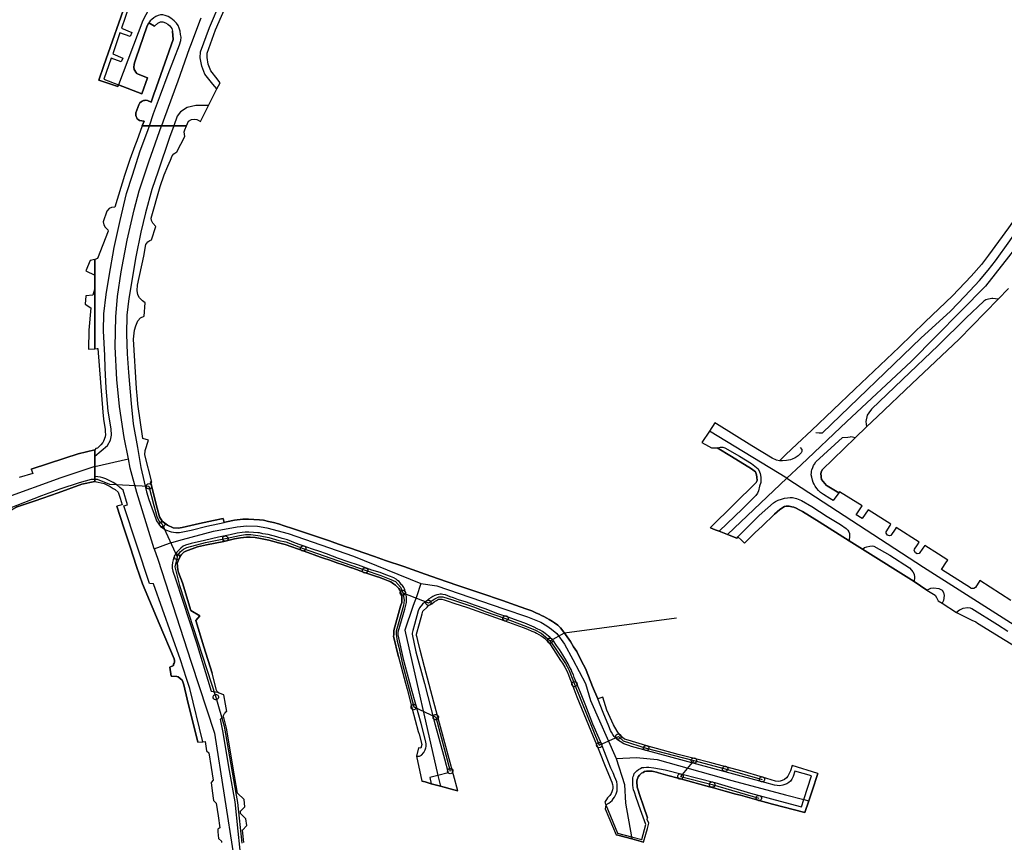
# Model space of a CAD drawing. Extents: x 166506 to 171543, y 332500 to 338212.
# Tile 50 of 139: x 167167 to 167604, y 336082 to 336447. Entities that reach past the tile are written whole.
import ezdxf

# ---------------------------------------------------------------- set-up
doc = ezdxf.new("R2010")
doc.units = 0
doc.header["$MEASUREMENT"] = 0
doc.layers.get('0').update_dxf_attribs({"color": 1, "linetype": 'CONTINUOUS'})
for name, color, linetype in [('IRISH_OS_1000S_FEATURE', 252, 'CONTINUOUS'), ('UNDERGROUND_ROUTE', 1, 'CONTINUOUS'), ('UUB', 1, 'CONTINUOUS')]:
    doc.layers.add(name, color=color, linetype=linetype)

# ---------------------------------------------------------------- blocks, each defined once
blk = doc.blocks.new('UUB_LOCATION_AC_T02')
at = {"color": 0, "linetype": 'ByBlock'}
blk.add_lwpolyline([(18862, 2286, -1), (-18862, -2286, -1), (18862, 2286)], format="xyb", close=True, dxfattribs=at)

msp = doc.modelspace()

# ---------------------------------------------------------------- linework, layer by layer
at = {"layer": 'IRISH_OS_1000S_FEATURE', "color": 9}
for points in [[(167200, 336469.105), (167217.577, 336457.332), (167218.566, 336456.468), (167219.326, 336455.536), (167219.796, 336454.626), (167220.058, 336453.508), (167220.088, 336451.922), (167219.733, 336451.11), (167215.162, 336452.896), (167211.907, 336443.401), (167216.466, 336441.512), (167215.745, 336439.728), (167211.146, 336441.418), (167208.01, 336432.092), (167212.563, 336430.175), (167211.828, 336428.443), (167207.271, 336430.147), (167203.999, 336420.713), (167210.587, 336418.196)], [(167254.372, 336416.453), (167252.46, 336418.612), (167249.007, 336422.987), (167247.57, 336426.57), (167246.951, 336430.204), (167247.102, 336432.865), (167250.979, 336443.784), (167256.236, 336456.095), (167261.064, 336466.626)], [(167255.73, 336419.13), (167255.154, 336419.945), (167254.48, 336420.894), (167251.63, 336424.506), (167250.474, 336427.389), (167249.965, 336430.373), (167250.073, 336432.266), (167253.775, 336442.692), (167258.98, 336454.881), (167263.511, 336464.766)], [(167214.59, 336456.888), (167204.081, 336426.865), (167201.811, 336420.378), (167210.314, 336417.458), (167210.587, 336418.196), (167220.924, 336414.321), (167223.539, 336421.406), (167219.329, 336422.967), (167218.691, 336423.341), (167218.237, 336423.942), (167217.834, 336424.661), (167217.587, 336425.147), (167217.429, 336426.166), (167217.485, 336427.324), (167217.645, 336428.083), (167218.223, 336429.851), (167223.363, 336444.507), (167224.075, 336445.78), (167226.527, 336444.404), (167228.02, 336445.673), (167228.02, 336445.673), (167229.299, 336446.212), (167230.29, 336446.221), (167231.44, 336445.815), (167232.529, 336445.21), (167233.445, 336444.44), (167234.289, 336443.244), (167234.606, 336442.095), (167234.908, 336438.481), (167227.437, 336417.366), (167227.293, 336416.96), (167226.27, 336414.089), (167225.041, 336410.593), (167223.478, 336411.227), (167222.503, 336411.434), (167222.168, 336411.364), (167221.736, 336411.274), (167221.124, 336411.034), (167220.631, 336410.734), (167220.083, 336410.205), (167219.599, 336409.359), (167218.289, 336405.794), (167218.221, 336405.374), (167218.25, 336405.016), (167218.259, 336404.675), (167218.372, 336404.183), (167218.67, 336403.532), (167218.958, 336403.144), (167219.331, 336402.817), (167219.948, 336402.412), (167221.974, 336402.139), (167221.173, 336400), (167222.277, 336400), (167223.2, 336400), (167223.445, 336400), (167224.312, 336400), (167227.302, 336400), (167229.684, 336400), (167231.343, 336400), (167235.175, 336400), (167236.048, 336400), (167236.692, 336400), (167237.009, 336400), (167238.584, 336400), (167238.854, 336400), (167240.806, 336400), (167241.729, 336402.049), (167243.108, 336402.855), (167244.373, 336402.98), (167245.402, 336402.882), (167246.073, 336402.485), (167247.003, 336401.937), (167250.602, 336409.028), (167254.372, 336416.453), (167255.73, 336419.13), (167255.154, 336419.945), (167254.48, 336420.894), (167251.63, 336424.506), (167250.474, 336427.389), (167249.965, 336430.373), (167250.073, 336432.266), (167253.775, 336442.692), (167258.98, 336454.881)], [(167204.081, 336426.865), (167214.59, 336456.888), (167213.036, 336457.731)], [(167225.253, 336454.182), (167221.35, 336446.874), (167210.587, 336418.196)], [(167224.312, 336400), (167226.207, 336405.467), (167229.271, 336413.758), (167232.713, 336423.053), (167237.712, 336436.023), (167238.256, 336438.035), (167238.38, 336439.469), (167238.196, 336440.58), (167237.975, 336442.097), (167237.56, 336443.401), (167237.059, 336444.569), (167236.303, 336445.743), (167235.284, 336446.713), (167233.852, 336447.926), (167232.666, 336448.713), (167231.389, 336449.159), (167230.308, 336449.423), (167229.236, 336449.323), (167228.196, 336449.104), (167227.251, 336448.674), (167226.242, 336447.976), (167225.408, 336447.361), (167224.699, 336446.656), (167224.075, 336445.78)], [(167247.238, 336447.925), (167246.56, 336446.412), (167245.069, 336442.434)], [(167224.075, 336445.78), (167223.363, 336444.507), (167218.223, 336429.851), (167217.645, 336428.083), (167217.485, 336427.324), (167217.429, 336426.166), (167217.587, 336425.147), (167217.834, 336424.661), (167218.237, 336423.942), (167218.691, 336423.341), (167219.329, 336422.967), (167223.539, 336421.406), (167220.924, 336414.321), (167210.587, 336418.196)], [(167226.527, 336444.404), (167224.075, 336445.78)], [(167226.527, 336444.404), (167228.02, 336445.673), (167229.299, 336446.212), (167230.29, 336446.221), (167231.44, 336445.815), (167232.529, 336445.21), (167233.445, 336444.44), (167234.289, 336443.244), (167234.606, 336442.095)], [(167227.437, 336417.366), (167234.908, 336438.481), (167234.606, 336442.095)], [(167245.069, 336442.434), (167242.549, 336435.714)], [(167242.549, 336435.714), (167242.004, 336434.26), (167236.991, 336419.902), (167231.015, 336403.766), (167229.684, 336400)], [(167210.587, 336418.196), (167210.314, 336417.458), (167201.811, 336420.378), (167204.081, 336426.865)], [(167222.168, 336411.364), (167222.503, 336411.434), (167223.478, 336411.227), (167225.041, 336410.593), (167226.27, 336414.089), (167227.293, 336416.96), (167227.437, 336417.366)], [(167254.372, 336416.453), (167255.73, 336419.13)], [(167250.602, 336409.028), (167254.372, 336416.453)], [(167221.173, 336400), (167221.974, 336402.139), (167219.948, 336402.412), (167219.331, 336402.817), (167218.958, 336403.144), (167218.67, 336403.532), (167218.372, 336404.183), (167218.259, 336404.675), (167218.25, 336405.016), (167218.221, 336405.374), (167218.289, 336405.794), (167219.599, 336409.359), (167220.083, 336410.205), (167220.631, 336410.734), (167221.124, 336411.034), (167221.736, 336411.274), (167222.168, 336411.364)], [(167250.602, 336409.028), (167245.019, 336409.091), (167241.15, 336408.141), (167238.198, 336406.326), (167236.732, 336404.299), (167235.175, 336400)], [(167247.003, 336401.937), (167250.602, 336409.028)], [(167266.31, 336081.456), (167265.694, 336086.924), (167267.614, 336088.965), (167267.274, 336091.965), (167264.813, 336094.366), (167264.813, 336095.387), (167265.213, 336095.787), (167266.793, 336097.267), (167266.433, 336100.588), (167263.473, 336103.329), (167262.173, 336111.011), (167258.674, 336132.228), (167257.366, 336136.976), (167257.201, 336137.576), (167257.471, 336138.26), (167257.764, 336138.724), (167258.039, 336139.089), (167258.333, 336139.473), (167258.691, 336139.638), (167258.122, 336142.97), (167257.399, 336147.133), (167255.343, 336147.786), (167254.586, 336148.27), (167254.111, 336149.153), (167252.215, 336156.663), (167248.464, 336168.443), (167245.029, 336180.079), (167246.824, 336182.13), (167242.758, 336184.614), (167239.05, 336196.854), (167237.297, 336201.484), (167236.964, 336202.686), (167236.751, 336203.926), (167236.756, 336204.667), (167236.7, 336205.367), (167236.863, 336205.926), (167237.167, 336206.684), (167238.2, 336208.837), (167238.664, 336209.494), (167239.046, 336209.972), (167239.569, 336210.509), (167240.472, 336211.003), (167245.742, 336212.851), (167247.064, 336213.203), (167249.747, 336213.706), (167257.476, 336215.279), (167262.222, 336216.41), (167264.784, 336216.915), (167267.445, 336217.139), (167269.085, 336217.109), (167271.304, 336216.975), (167273.742, 336216.581), (167277.417, 336215.858), (167281.789, 336214.592), (167284.745, 336213.915), (167293.168, 336211.004), (167300.471, 336208.32), (167301.769, 336207.873), (167304.603, 336206.896), (167308.095, 336205.635), (167310.091, 336204.963), (167311.728, 336204.453), (167314.123, 336203.566), (167314.362, 336203.477), (167316.438, 336202.765), (167318.413, 336202.053), (167319.81, 336201.525), (167320.827, 336201.099), (167322.145, 336200.691), (167323.503, 336200.283), (167325.758, 336199.529), (167326.291, 336199.344), (167328.273, 336198.654), (167330.528, 336197.821), (167331.644, 336197.274), (167332.88, 336196.487), (167333.796, 336195.801), (167334.193, 336195.419), (167334.63, 336194.877), (167335.227, 336194.313), (167335.702, 336193.57), (167336.039, 336192.908), (167336.411, 336191.646), (167336.564, 336190.366), (167336.59, 336189.466), (167336.597, 336189.206), (167336.551, 336188.166), (167336.021, 336186.53), (167333.058, 336175.61), (167332.987, 336173.731), (167332.924, 336173.231), (167335.091, 336164.02), (167338.182, 336152.249), (167338.894, 336149.535), (167341.214, 336140.802), (167343.883, 336130.753), (167344.219, 336129.539), (167345.467, 336125.016), (167344.98, 336123.378), (167343.98, 336123.502), (167343.145, 336119.885), (167345.482, 336108.721), (167346.895, 336108.338), (167349.657, 336107.589), (167353.701, 336106.493), (167359.761, 336104.85), (167361.484, 336104.366), (167355.733, 336125.674), (167350.804, 336143.818), (167346.626, 336159.558), (167344.775, 336167.007), (167343.672, 336171.272), (167343.337, 336172.555), (167343.16, 336173.395), (167343.163, 336174.035), (167344.362, 336178.731), (167345.62, 336183.126), (167345.925, 336184.325), (167347.858, 336186.118), (167348.643, 336186.913), (167349.846, 336187.606), (167350.891, 336188.399), (167352.015, 336189.033), (167352.898, 336189.587), (167353.818, 336189.681), (167354.378, 336189.678), (167355.416, 336189.372), (167356.756, 336188.905), (167360.086, 336187.744), (167362.561, 336186.909), (167365.735, 336185.93), (167374.012, 336182.987), (167382.379, 336180.011), (167390.542, 336177.082), (167392.417, 336176.291), (167394.432, 336175.419), (167395.668, 336174.871), (167396.446, 336174.447), (167397.542, 336173.84), (167398.479, 336173.335), (167399.416, 336172.789), (167399.993, 336172.266), (167400.51, 336171.843), (167401.385, 336170.997), (167402.338, 336169.812), (167403.686, 336167.684), (167405.093, 336165.576), (167407.195, 336162.344), (167408.007, 336161.139), (167409.117, 336159.353), (167409.868, 336157.809), (167410.637, 336155.924), (167411.281, 336154.27), (167412.095, 336152.176), (167414.38, 336146.244), (167420.651, 336131.069), (167423.852, 336123.276), (167424.459, 336121.792), (167426.999, 336115.334), (167428.972, 336110.703), (167429.544, 336109.259), (167429.978, 336108.257), (167430.192, 336107.176), (167430.327, 336106.375), (167430.322, 336105.595), (167430.178, 336104.776), (167429.953, 336103.938), (167429.709, 336103.2), (167429.083, 336102.304), (167428.077, 336101.23), (167426.827, 336099.418), (167427.319, 336098.115), (167427.012, 336096.435), (167431.946, 336084.899), (167432.622, 336084.714), (167438.828, 336083.017), (167444.06, 336081.587), (167445.057, 336085.198), (167445.737, 336087.666), (167446.37, 336089.981), (167445.62, 336091.706), (167445.805, 336092.464), (167444.035, 336097.654), (167442.462, 336102.343), (167441.459, 336105.188), (167441.264, 336106.089), (167441.248, 336106.769), (167441.114, 336107.79), (167441.08, 336108.769), (167441.204, 336109.469), (167441.448, 336110.247), (167441.731, 336110.685), (167442.275, 336111.342), (167442.697, 336111.739), (167443.2, 336112.196), (167443.822, 336112.592), (167444.404, 336112.929), (167445.385, 336113.123), (167446.205, 336113.217), (167447.125, 336113.132), (167447.885, 336113.108), (167448.484, 336112.964), (167449.742, 336112.697), (167450.703, 336112.431), (167454.913, 336111.266), (167459.436, 336110.027), (167466.372, 336108.127), (167467.452, 336107.83), (167473.378, 336106.203), (167475.199, 336105.704), (167480.321, 336104.298), (167485.102, 336102.985), (167487.2, 336102.413), (167494.378, 336100.461), (167501.419, 336098.545), (167515.792, 336094.815), (167517.506, 336100.011), (167518.974, 336104.459), (167521.519, 336112.171), (167510.133, 336115.737), (167509.403, 336113.28), (167508.637, 336111.823), (167508.174, 336110.985), (167507.61, 336110.247), (167506.707, 336109.49), (167505.685, 336109.015), (167504.743, 336108.678), (167503.902, 336108.582), (167502.682, 336108.747), (167497.007, 336110.45), (167487.834, 336113.129), (167480.607, 336115.061), (167473.544, 336116.948), (167466.565, 336118.771), (167459.453, 336120.627), (167452.536, 336122.501), (167445.503, 336124.405), (167437.25, 336126.939), (167435.651, 336127.426), (167434.634, 336128.07), (167433.936, 336128.713), (167433.339, 336129.496), (167432.264, 336130.9), (167430.655, 336133.748), (167427.8, 336140.281), (167426.002, 336145.989), (167423.795, 336145.305), (167421.386, 336150.78), (167419.553, 336155.331), (167418.253, 336158.738), (167416.472, 336162.028), (167414.337, 336166.28), (167412.97, 336168.468), (167411.603, 336170.736), (167410.055, 336172.865), (167408.568, 336174.993), (167407.179, 336176.841), (167405.946, 336178.068), (167404.432, 336179.137), (167403.616, 336179.702), (167402.121, 336180.551), (167400.985, 336181.218), (167399.649, 336181.886), (167398.692, 336182.391), (167397.675, 336182.897), (167396.478, 336183.405), (167394.324, 336184.397), (167391.69, 336185.333), (167387.16, 336186.98), (167381.292, 336188.955), (167371.751, 336192.232), (167360.994, 336195.877), (167352.911, 336198.705), (167346.923, 336200.741), (167337.404, 336204.138), (167329.34, 336206.786), (167324.451, 336208.615), (167319.701, 336210.224), (167313.673, 336212.28), (167311.417, 336212.973), (167306.827, 336214.601), (167304.453, 336215.475), (167287.946, 336221.054), (167284.314, 336222.255), (167281.759, 336223.131), (167279.502, 336223.644), (167277.246, 336224.178), (167275.009, 336224.691), (167273.23, 336224.882), (167270.751, 336225.057), (167268.392, 336225.131), (167267.192, 336225.118), (167265.932, 336225.126), (167264.632, 336225.094), (167263.311, 336224.902), (167262.11, 336224.749), (167258.546, 336223.951), (167257.565, 336223.757), (167257.055, 336225.52), (167252.81, 336224.526), (167246.663, 336223.243), (167238.833, 336221.511), (167237.171, 336221.141), (167234.958, 336221.377), (167232.368, 336222.481), (167230.077, 336224.332), (167228.854, 336226.253), (167227.707, 336230.067), (167224.835, 336241.799), (167225.43, 336241.594), (167222.266, 336253.719), (167222.478, 336255.702), (167223.987, 336260.26), (167221.436, 336261.047), (167219.183, 336276.328), (167218.996, 336278.557), (167218.526, 336283.196), (167217.33, 336305.163), (167217.746, 336309.217), (167218.313, 336311.107), (167219.129, 336313.291), (167220.363, 336314.678), (167222.024, 336315.391), (167222.423, 336321.289), (167221.244, 336322.211), (167219.86, 336323.569), (167219.173, 336324.944), (167218.925, 336326.896), (167219.086, 336329.151), (167221.925, 336342.124), (167222.797, 336347.344), (167223.591, 336348.44), (167224.544, 336349.098), (167225.223, 336349.289), (167227.206, 336355.302), (167225.819, 336356.796), (167225.201, 336357.881), (167225.131, 336358.943), (167229.126, 336373.02), (167230.833, 336378.247), (167232.568, 336382.103), (167233.778, 336384.794), (167234.398, 336386.625), (167235.164, 336387.558), (167236.452, 336388.542), (167240.112, 336395.349), (167239.765, 336397.305), (167240.009, 336398.232), (167240.806, 336400), (167221.173, 336400), (167218.71, 336393.425), (167217.882, 336391.159), (167215.678, 336385.129), (167213.276, 336377.98), (167209.023, 336363.815), (167207.415, 336363.719), (167206.467, 336363.334), (167205.397, 336362.076), (167203.801, 336357.304), (167204.025, 336356.048), (167204.661, 336354.963), (167205.508, 336354.164), (167205.887, 336353.826), (167206.055, 336353.26), (167201.222, 336341.009), (167200, 336340.686), (167200, 336300.912), (167201.14, 336300.999), (167201.377, 336301.017), (167203.634, 336272.745), (167203.898, 336269.607), (167204.326, 336266.792), (167204.594, 336265.139), (167204.676, 336263.974), (167204.758, 336262.834), (167204.682, 336261.801), (167203.936, 336259.808), (167203.552, 336259.29), (167202.726, 336258.175), (167201.245, 336256.783), (167200.512, 336256.627), (167200, 336255.999), (167200, 336253.179), (167200, 336252.104), (167200, 336241.881), (167200, 336241.881), (167201.554, 336241.612), (167204.15, 336241.017), (167205.646, 336240.308), (167206.882, 336239.68), (167208.257, 336238.832), (167209.134, 336238.307), (167210.367, 336237.12), (167211.352, 336234.534), (167212.214, 336231.55), (167209.791, 336230.92), (167212.952, 336221.304), (167215.796, 336212.845), (167218.664, 336204.105), (167221.277, 336196.362), (167228.718, 336178.816), (167235.376, 336163.119), (167235.502, 336162.348), (167235.414, 336161.528), (167235.282, 336161.215), (167235.059, 336160.685), (167235.098, 336160.055), (167233.483, 336159.443), (167234.052, 336155.345), (167236.521, 336155.303), (167237.126, 336155.02), (167238.911, 336153.543), (167239.223, 336152.819), (167239.569, 336151.58), (167241.161, 336145.179), (167245.915, 336126.061), (167247.59, 336126.177), (167248.088, 336126.215), (167249.091, 336126.292), (167249.698, 336122.13), (167250.755, 336121.287), (167251.79, 336114.847), (167252.698, 336109.201), (167251.754, 336108.124), (167252.232, 336104.402), (167252.789, 336100.061), (167254.006, 336098.898), (167254.839, 336093.268), (167255.631, 336087.913), (167254.79, 336087.435), (167254.686, 336086.195), (167255.057, 336083.175), (167256.393, 336081.971), (167256.454, 336081.408)], [(167200, 336253.179), (167205.69, 336257.911), (167207.041, 336260.357), (167207.446, 336262.562), (167207.289, 336265.363), (167206.043, 336273.147), (167205.164, 336283.433), (167204.707, 336292.512), (167204.451, 336298.001), (167203.96, 336308.957), (167204.014, 336316.488), (167205.069, 336325.014), (167206.455, 336333.25), (167208.732, 336345.879), (167211.315, 336357.969), (167214.07, 336369.901), (167216.78, 336378.14), (167220.284, 336388.941), (167223.592, 336397.922), (167224.312, 336400)], [(167214.97, 336251.932), (167213.084, 336261.46), (167211.07, 336275.324), (167209.789, 336287.279), (167209.178, 336301.751), (167209.336, 336315.066), (167210.073, 336324.144), (167211.8, 336335.161), (167214.376, 336349.253), (167217.547, 336362.689), (167219.728, 336371.199), (167224.185, 336384.437), (167229.684, 336400)], [(167235.175, 336400), (167233.294, 336394.805), (167228.202, 336379.879), (167225.466, 336371.671), (167222.584, 336361.346), (167220.566, 336352.764), (167218.28, 336341.745), (167215.13, 336323.256), (167214.3, 336315.91), (167214.128, 336307.351), (167214.371, 336298.658), (167214.971, 336290.317), (167216.184, 336276.638), (167217.04, 336267.495), (167219.049, 336257.032), (167220.57, 336248.21), (167223.024, 336237.367), (167224.136, 336233.967), (167225.346, 336230.269), (167226.477, 336227.332), (167227.469, 336224.472), (167229.304, 336221.969), (167231.461, 336220.481), (167233.948, 336219.499), (167236.032, 336219.21), (167237.667, 336219.233), (167242.117, 336220.164), (167242.866, 336220.347), (167249.855, 336222.024), (167257.565, 336223.757)], [(167221.173, 336400), (167218.71, 336393.425), (167217.882, 336391.159)], [(167232.568, 336382.103), (167233.778, 336384.794), (167234.398, 336386.625), (167235.164, 336387.558), (167236.452, 336388.542), (167240.112, 336395.349), (167239.765, 336397.305), (167240.009, 336398.232), (167240.806, 336400)], [(167240.806, 336400), (167241.729, 336402.049), (167243.108, 336402.855), (167244.373, 336402.98), (167245.402, 336402.882), (167246.073, 336402.485), (167247.003, 336401.937)], [(167520.725, 336263.771), (167522.101, 336263.62), (167523.604, 336263.546), (167567.418, 336305.641), (167580.515, 336317.68), (167586.975, 336324.24), (167593.377, 336331.32), (167597.251, 336335.907), (167600.564, 336340.057), (167606.951, 336348.877), (167613.983, 336359.115), (167627.259, 336377.453), (167643.51, 336400)], [(167637.345, 336398.641), (167626.739, 336383.755), (167616.394, 336369.107), (167606.289, 336354.639), (167597.432, 336342.527), (167594.339, 336338.396), (167589.783, 336333.171), (167581.496, 336324.397), (167569.241, 336312.875), (167557.786, 336301.671), (167537.969, 336282.913), (167518.687, 336264.578)], [(167217.882, 336391.159), (167215.678, 336385.129), (167213.276, 336377.98), (167209.023, 336363.815)], [(167221.925, 336342.124), (167222.797, 336347.344), (167223.591, 336348.44), (167224.544, 336349.098), (167225.223, 336349.289), (167227.206, 336355.302), (167225.819, 336356.796), (167225.201, 336357.881), (167225.131, 336358.943), (167229.126, 336373.02), (167230.833, 336378.247), (167232.568, 336382.103)], [(167209.023, 336363.815), (167207.415, 336363.719), (167206.467, 336363.334), (167205.397, 336362.076), (167203.801, 336357.304), (167204.025, 336356.048), (167204.661, 336354.963), (167205.508, 336354.164)], [(167205.508, 336354.164), (167205.887, 336353.826), (167206.055, 336353.26), (167201.222, 336341.009), (167200, 336340.686)], [(167606.289, 336354.639), (167597.432, 336342.527), (167594.339, 336338.396), (167589.783, 336333.171), (167581.496, 336324.397), (167569.241, 336312.875), (167557.786, 336301.671), (167537.969, 336282.913), (167518.687, 336264.578), (167512.314, 336258.692), (167507.135, 336253.742), (167504.431, 336251.157), (167503.112, 336251.461), (167501.275, 336252.307), (167492.172, 336257.795), (167476.51, 336267.624), (167475.817, 336268.053), (167473.358, 336264.349), (167470.025, 336259.328), (167472.889, 336257.677), (167474.287, 336256.951), (167474.646, 336256.829), (167476.85, 336256.923), (167483.137, 336253.023), (167492.08, 336247.596), (167493.258, 336246.692), (167493.836, 336246.25), (167494.292, 336244.909), (167494.429, 336243.889), (167494.564, 336242.408), (167494.201, 336241.409), (167474.04, 336221.552), (167473.819, 336221.333), (167475.957, 336220.506), (167477.655, 336219.861), (167481.428, 336218.369), (167485.505, 336216.757), (167486.027, 336217.275), (167487.632, 336215.811), (167489.002, 336214.562), (167493.703, 336219.204), (167496.855, 336222.092), (167502.339, 336227.45), (167504.608, 336229.481), (167506.674, 336230.733), (167507.515, 336230.909), (167508.795, 336230.884), (167509.955, 336230.659), (167510.875, 336230.475), (167511.893, 336230.091), (167513.251, 336229.325), (167514.708, 336228.599), (167522.173, 336223.928), (167535.484, 336215.612), (167541.391, 336211.807), (167564.402, 336197.409), (167570.089, 336193.625), (167573.777, 336191.402), (167574.346, 336190.387), (167575.047, 336188.939), (167576.801, 336187.817), (167583.176, 336183.741), (167590.056, 336180.217), (167591.795, 336179.569), (167592.527, 336178.95), (167617.159, 336163.769)], [(167610.586, 336347.306), (167596.069, 336328.831), (167562.986, 336295.295), (167534.385, 336268.664), (167514.095, 336249.394)], [(167200, 336340.685), (167198.06, 336340.171), (167196.129, 336335.571), (167200, 336333.712)], [(167217.746, 336309.217), (167218.313, 336311.107), (167219.129, 336313.291), (167220.363, 336314.678), (167222.024, 336315.391), (167222.423, 336321.289), (167221.244, 336322.211), (167219.86, 336323.569), (167219.173, 336324.944), (167218.925, 336326.896), (167219.086, 336329.151), (167221.925, 336342.124)], [(167200, 336333.712), (167199.849, 336327.208)], [(167199.99, 336333.3), (167199.849, 336327.208)], [(167199.849, 336327.208), (167199.161, 336324.701), (167196.061, 336324.437), (167195.728, 336320.779), (167198.337, 336319.188), (167197.334, 336309.168)], [(167607.434, 336189.067), (167593.558, 336197.84), (167591.632, 336194.854), (167590.985, 336194.402), (167590.336, 336194.282), (167589.774, 336194.379), (167589.423, 336194.603), (167576.564, 336202.816), (167578.827, 336206.269), (167579.287, 336206.97), (167575.176, 336209.607), (167569.069, 336213.513), (167568.206, 336212.25), (167566.614, 336209.922), (167565.733, 336209.826), (167565.014, 336210.169), (167564.378, 336211.292), (167564.54, 336211.791), (167565.836, 336213.798), (167566.614, 336215.003), (167556.336, 336221.447), (167555.914, 336220.793), (167554.041, 336217.895), (167553.44, 336217.798), (167552.561, 336218.122), (167551.904, 336218.945), (167551.947, 336219.585), (167553.687, 336222.363), (167554.021, 336222.897), (167543.856, 336229.345), (167541.246, 336225.41), (167538.652, 336227.081), (167541.249, 336231.051), (167531.25, 336237.373), (167530.848, 336236.934), (167525.662, 336240.047), (167525.421, 336240.192), (167523.205, 336242.819), (167523.082, 336243.78), (167523.015, 336244.308), (167522.839, 336245.329), (167523.002, 336246.128), (167523.466, 336247.127), (167538.082, 336261.273), (167543.137, 336266.237), (167548.011, 336270.882), (167563.376, 336285.374), (167584.417, 336305.208), (167601.771, 336322.974), (167606.266, 336327.66)], [(167606.266, 336327.66), (167601.771, 336322.974)], [(167599.432, 336323.321), (167598.891, 336323.242), (167597.411, 336323.027), (167596.191, 336322.751), (167595.289, 336322.134), (167587.506, 336314.738), (167574.988, 336302.437), (167559.142, 336287.307), (167545.401, 336274.11), (167544.156, 336272.514), (167543.513, 336271.356), (167542.869, 336268.651)], [(167601.771, 336322.974), (167584.417, 336305.208)], [(167601.771, 336322.974), (167599.432, 336323.321)], [(167197.334, 336309.168), (167197.296, 336300.705), (167200, 336300.912)], [(167219.183, 336276.328), (167218.996, 336278.557), (167218.526, 336283.196), (167217.33, 336305.163), (167217.746, 336309.217)], [(167584.417, 336305.208), (167563.376, 336285.374), (167548.011, 336270.882), (167543.137, 336266.237)], [(167200, 336300.912), (167201.14, 336300.999)], [(167201.14, 336300.999), (167201.377, 336301.017), (167203.634, 336272.745), (167203.898, 336269.607), (167204.326, 336266.792), (167204.594, 336265.139), (167204.676, 336263.974), (167204.758, 336262.834), (167204.682, 336261.801), (167203.936, 336259.808), (167203.552, 336259.29), (167202.726, 336258.175), (167201.245, 336256.783), (167200.512, 336256.627)], [(167225.43, 336241.594), (167222.266, 336253.719), (167222.478, 336255.702), (167223.987, 336260.26), (167221.436, 336261.047), (167219.183, 336276.328)], [(167475.817, 336268.053), (167473.358, 336264.349)], [(167504.431, 336251.157), (167503.112, 336251.461), (167501.275, 336252.307), (167492.172, 336257.795), (167476.51, 336267.624), (167475.817, 336268.053)], [(167542.869, 336268.651), (167543.137, 336266.237)], [(167473.358, 336264.349), (167470.025, 336259.328)], [(167507.814, 336243.428), (167473.358, 336264.349)], [(167518.687, 336264.578), (167512.314, 336258.692)], [(167538.082, 336261.273), (167543.137, 336266.237)], [(167470.025, 336259.328), (167472.889, 336257.677), (167474.287, 336256.951), (167474.646, 336256.829), (167476.85, 336256.923)], [(167518.805, 336246.451), (167518.924, 336247.085), (167519.309, 336248.164), (167519.612, 336249.023), (167520.075, 336249.681), (167520.659, 336250.619), (167532.509, 336261.408), (167534.85, 336261.588), (167535.863, 336261.82)], [(167538.082, 336261.273), (167523.466, 336247.127), (167523.002, 336246.128), (167522.839, 336245.329), (167523.015, 336244.308), (167523.082, 336243.78)], [(167538.082, 336261.273), (167536.963, 336261.656), (167535.863, 336261.82)], [(167165.488, 336230.611), (167173.531, 336233.371), (167183.725, 336236.951), (167194.329, 336240.675), (167200, 336241.881), (167200, 336244.121), (167200, 336248.556), (167200, 336250.998), (167200, 336255.999), (167200, 336255.999), (167192.624, 336254.156), (167186.707, 336252.247), (167171.795, 336247.455), (167172.493, 336245.498), (167166.447, 336243.688)], [(167186.707, 336252.247), (167192.624, 336254.156), (167200, 336255.999)], [(167200.512, 336256.627), (167200, 336255.999)], [(167476.85, 336256.923), (167478.07, 336257.199), (167479.33, 336257.175), (167480.269, 336256.832), (167486.758, 336253.132), (167492.087, 336249.896), (167493.604, 336248.671), (167494.98, 336247.527), (167495.556, 336246.265), (167495.893, 336245.404), (167496.257, 336243.909)], [(167494.564, 336242.408), (167494.429, 336243.889), (167494.292, 336244.909), (167493.836, 336246.25), (167493.258, 336246.692), (167492.08, 336247.596), (167483.137, 336253.023), (167476.85, 336256.923)], [(167512.314, 336258.692), (167507.135, 336253.742)], [(167513.735, 336257.094), (167514.446, 336256.206), (167514.364, 336255.326), (167514.102, 336254.647), (167512.837, 336253.291), (167511.475, 336252.475), (167510.094, 336251.892)], [(167171.795, 336247.455), (167186.707, 336252.247)], [(167200, 336248.556), (167214.97, 336251.932)], [(167226.478, 336211.983), (167218.727, 336236.981), (167215.767, 336247.905), (167214.97, 336251.932)], [(167507.135, 336253.742), (167504.431, 336251.157)], [(167507.611, 336251.267), (167505.911, 336251.093), (167504.431, 336251.157)], [(167510.094, 336251.892), (167509.452, 336251.622), (167507.611, 336251.267)], [(167171.795, 336247.455), (167172.493, 336245.498)], [(167200, 336248.556), (167184.949, 336243.526)], [(167514.095, 336249.394), (167507.814, 336243.428)], [(167526.876, 336234.35), (167524.062, 336236.102), (167522.806, 336237.048), (167521.829, 336237.992), (167521.092, 336238.815), (167520.396, 336239.778), (167519.879, 336240.68), (167519.482, 336241.542), (167519.186, 336242.583), (167518.831, 336243.845), (167518.595, 336244.886), (167518.699, 336245.886), (167518.805, 336246.451)], [(167184.949, 336243.526), (167159.616, 336234.415), (167153.911, 336229.103), (167147.857, 336219.661), (167138.529, 336201.815), (167125.833, 336177.633)], [(167172.493, 336245.498), (167166.447, 336243.688)], [(167200, 336241.881), (167194.329, 336240.675), (167183.725, 336236.951)], [(167248.088, 336126.215), (167242.249, 336149.858), (167240.852, 336154.331), (167238.114, 336162.62), (167226.078, 336196.386), (167224.414, 336196.628), (167212.951, 336231.085), (167214.534, 336231.516), (167212.632, 336238.026), (167211.239, 336239.254), (167209.866, 336240.402), (167208.192, 336241.432), (167206.697, 336242.201), (167205.879, 336242.666), (167204.922, 336243.072), (167203.605, 336243.539), (167202.566, 336243.806), (167201.387, 336243.973), (167200, 336244.121)], [(167200, 336241.881), (167201.554, 336241.612), (167204.15, 336241.017), (167205.646, 336240.308), (167206.882, 336239.68), (167208.257, 336238.832), (167209.134, 336238.307), (167210.367, 336237.12), (167211.352, 336234.534), (167212.214, 336231.55), (167209.791, 336230.92)], [(167225.43, 336241.594), (167224.835, 336241.799), (167227.707, 336230.067), (167228.854, 336226.253), (167230.077, 336224.332), (167232.368, 336222.481), (167234.958, 336221.377), (167237.171, 336221.141), (167238.833, 336221.511), (167246.663, 336223.243), (167252.81, 336224.526), (167257.055, 336225.52), (167257.565, 336223.757)], [(167474.04, 336221.552), (167494.201, 336241.409), (167494.564, 336242.408)], [(167507.814, 336243.428), (167481.428, 336218.369)], [(167496.257, 336243.909), (167496.221, 336241.503), (167495.676, 336239.825)], [(167507.814, 336243.428), (167568.497, 336203.901), (167586.049, 336192.737), (167630.08, 336164.73)], [(167523.082, 336243.78), (167523.205, 336242.819)], [(167523.205, 336242.819), (167525.421, 336240.192), (167525.662, 336240.047)], [(167495.676, 336239.825), (167495.23, 336237.766), (167494.686, 336236.668), (167493.983, 336235.67), (167487.985, 336229.789), (167477.655, 336219.861)], [(167525.662, 336240.047), (167530.848, 336236.934)], [(167543.856, 336229.345), (167541.246, 336225.41), (167538.652, 336227.081), (167541.249, 336231.051), (167531.25, 336237.373), (167530.848, 336236.934)], [(167183.725, 336236.951), (167173.531, 336233.371), (167165.488, 336230.611), (167160.472, 336227.731), (167157.038, 336223.229)], [(167486.027, 336217.275), (167495.454, 336226.818), (167499.309, 336230.263), (167501.779, 336232.433), (167502.702, 336233.09), (167503.844, 336233.605), (167505.427, 336234.079), (167506.769, 336234.473), (167508.01, 336234.708), (167509.231, 336234.823), (167510.252, 336234.759), (167512.03, 336234.331), (167514.228, 336233.402), (167518.899, 336230.843), (167525.704, 336226.394), (167531.632, 336222.849), (167534.206, 336220.998), (167534.903, 336220.355), (167535.34, 336219.573), (167535.557, 336218.832), (167535.653, 336217.751)], [(167530.848, 336236.934), (167528.433, 336233.444), (167526.876, 336234.35)], [(167212.952, 336221.304), (167209.791, 336230.92)], [(167535.484, 336215.612), (167522.173, 336223.928), (167514.708, 336228.599), (167513.251, 336229.325), (167511.893, 336230.091), (167510.875, 336230.475), (167509.955, 336230.659), (167508.795, 336230.884), (167507.515, 336230.909), (167506.674, 336230.733), (167504.608, 336229.481), (167502.339, 336227.45), (167496.855, 336222.092), (167493.703, 336219.204), (167489.002, 336214.562)], [(167553.687, 336222.363), (167554.021, 336222.897), (167543.856, 336229.345)], [(167258.546, 336223.951), (167262.11, 336224.749), (167263.311, 336224.902), (167264.632, 336225.094), (167265.932, 336225.126), (167267.192, 336225.118), (167268.392, 336225.131), (167270.751, 336225.057), (167273.23, 336224.882), (167275.009, 336224.691), (167277.246, 336224.178), (167279.502, 336223.644), (167281.759, 336223.131), (167284.314, 336222.255), (167287.946, 336221.054), (167304.453, 336215.475), (167306.827, 336214.601), (167311.417, 336212.973), (167313.673, 336212.28), (167319.701, 336210.224), (167324.451, 336208.615), (167329.34, 336206.786), (167337.404, 336204.138), (167346.923, 336200.741), (167352.911, 336198.705), (167360.994, 336195.877), (167371.751, 336192.232), (167381.292, 336188.955), (167387.16, 336186.98), (167391.69, 336185.333), (167394.324, 336184.397), (167396.478, 336183.405), (167397.675, 336182.897), (167398.692, 336182.391), (167399.649, 336181.886), (167400.985, 336181.218), (167402.121, 336180.551), (167403.616, 336179.702), (167404.432, 336179.137), (167405.946, 336178.068), (167407.179, 336176.841), (167408.568, 336174.993), (167410.055, 336172.865), (167411.603, 336170.736), (167412.97, 336168.468), (167414.337, 336166.28), (167416.472, 336162.028), (167418.253, 336158.738), (167419.553, 336155.331), (167421.386, 336150.78), (167423.795, 336145.305)], [(167215.796, 336212.845), (167212.952, 336221.304)], [(167226.478, 336211.983), (167233.293, 336214.486), (167239.102, 336216.13), (167252.843, 336219.886), (167263.333, 336221.802), (167267.655, 336222.216), (167272.453, 336222.027), (167276.549, 336221.363), (167285.994, 336218.866), (167315.072, 336208.672), (167345.079, 336196.593)], [(167257.565, 336223.757), (167258.546, 336223.951)], [(167475.957, 336220.506), (167473.819, 336221.333), (167474.04, 336221.552)], [(167477.655, 336219.861), (167475.957, 336220.506)], [(167481.428, 336218.369), (167477.655, 336219.861)], [(167555.914, 336220.793), (167554.041, 336217.895), (167553.44, 336217.798), (167552.561, 336218.122), (167551.904, 336218.945), (167551.947, 336219.585), (167553.687, 336222.363)], [(167565.836, 336213.798), (167566.614, 336215.003), (167556.336, 336221.447), (167555.914, 336220.793)], [(167343.145, 336119.885), (167344.466, 336119.84), (167345.348, 336120.316), (167346.293, 336121.472), (167346.958, 336122.57), (167347.201, 336123.509), (167347.424, 336124.168), (167347.388, 336125.208), (167347.252, 336126.169), (167345.144, 336134.359), (167341.22, 336148.558), (167337.985, 336160.074), (167337.518, 336162.293), (167334.987, 336173.799), (167334.975, 336175.098), (167337.913, 336185.159), (167338.721, 336188.11), (167338.721, 336189.993), (167338.646, 336190.713), (167338.57, 336191.453), (167338.315, 336192.335), (167338.079, 336192.996), (167337.844, 336193.857), (167337.389, 336194.78), (167336.795, 336195.703), (167336.357, 336196.026), (167335.882, 336196.909), (167335.385, 336197.531), (167334.668, 336197.976), (167334.011, 336198.46), (167332.995, 336199.086), (167331.459, 336199.715), (167329.403, 336200.467), (167326.909, 336201.482), (167323.296, 336202.544), (167317.369, 336204.679), (167312.638, 336206.227), (167308.467, 336207.752), (167303.039, 336209.725), (167299.687, 336210.985), (167297.291, 336211.679), (167293.859, 336212.92), (167289.288, 336214.547), (167285.737, 336215.948), (167283.301, 336216.563), (167281.045, 336217.296), (167277.092, 336218.34), (167274.774, 336218.694), (167273.336, 336219.063), (167272.497, 336219.128), (167270.637, 336219.219), (167268.598, 336219.371), (167266.839, 336219.382), (167265.518, 336219.25), (167263.396, 336218.903), (167260.272, 336218.202), (167255.067, 336217.173), (167248.778, 336215.632), (167242.872, 336214.408), (167240.387, 336213.603), (167239.365, 336213.149), (167238.36, 336212.295), (167237.395, 336211.441), (167236.59, 336210.547), (167235.843, 336209.371), (167235.176, 336208.196), (167234.83, 336207.138), (167234.543, 336205.9), (167234.496, 336204.64), (167234.488, 336203.361), (167234.72, 336202.04), (167235.9, 336198.593), (167239.006, 336189.216), (167245.295, 336170.242), (167251.809, 336148.667), (167254.586, 336148.27)], [(167284.745, 336213.915), (167281.789, 336214.592), (167277.417, 336215.858), (167273.742, 336216.581), (167271.304, 336216.975), (167269.085, 336217.109), (167267.445, 336217.139), (167264.784, 336216.915), (167262.222, 336216.41), (167257.476, 336215.279), (167249.747, 336213.706), (167247.064, 336213.203), (167245.742, 336212.851), (167240.472, 336211.003), (167239.569, 336210.509), (167239.046, 336209.972), (167238.664, 336209.494), (167238.2, 336208.837), (167237.167, 336206.684), (167236.863, 336205.926), (167236.7, 336205.367), (167236.756, 336204.667), (167236.751, 336203.926), (167236.964, 336202.686), (167237.297, 336201.484), (167239.05, 336196.854), (167242.758, 336184.614), (167246.824, 336182.13)], [(167486.027, 336217.275), (167485.505, 336216.757), (167481.428, 336218.369)], [(167487.632, 336215.811), (167486.027, 336217.275)], [(167489.002, 336214.562), (167487.632, 336215.811)], [(167535.653, 336217.751), (167535.484, 336215.612)], [(167541.391, 336211.807), (167535.484, 336215.612)], [(167218.664, 336204.105), (167215.796, 336212.845)], [(167226.478, 336211.983), (167228.083, 336207.455), (167242.92, 336161.61), (167253.251, 336130.107), (167261.885, 336074.888), (167263.092, 336018.029), (167260.385, 336015.296)], [(167301.769, 336207.873), (167300.471, 336208.32), (167293.168, 336211.004), (167284.745, 336213.915)], [(167541.391, 336211.807), (167542.275, 336212.583), (167543.317, 336212.919)], [(167564.402, 336197.409), (167541.391, 336211.807)], [(167543.317, 336212.919), (167544.678, 336213.213), (167545.719, 336213.329), (167546.399, 336213.206), (167553.605, 336209.136), (167562.266, 336203.5), (167563.223, 336202.555), (167563.86, 336201.732), (167564.376, 336200.79), (167564.49, 336199.329)], [(167568.206, 336212.25), (167566.614, 336209.922), (167565.733, 336209.826), (167565.014, 336210.169), (167564.378, 336211.292), (167564.54, 336211.791), (167565.836, 336213.798)], [(167578.827, 336206.269), (167579.287, 336206.97), (167575.176, 336209.607), (167569.069, 336213.513), (167568.206, 336212.25)], [(167314.123, 336203.566), (167311.728, 336204.453), (167310.091, 336204.963), (167308.095, 336205.635), (167304.603, 336206.896), (167301.769, 336207.873)], [(167221.277, 336196.362), (167218.664, 336204.105)], [(167326.291, 336199.344), (167325.758, 336199.529), (167323.503, 336200.283), (167322.145, 336200.691), (167320.827, 336201.099), (167319.81, 336201.525), (167318.413, 336202.053), (167316.438, 336202.765), (167314.362, 336203.477), (167314.123, 336203.566)], [(167607.434, 336189.067), (167593.558, 336197.84), (167591.632, 336194.854), (167590.985, 336194.402), (167590.336, 336194.282), (167589.774, 336194.379), (167589.423, 336194.603), (167576.564, 336202.816), (167578.827, 336206.269)], [(167336.021, 336186.53), (167336.551, 336188.166), (167336.597, 336189.206), (167336.59, 336189.466), (167336.564, 336190.366), (167336.411, 336191.646), (167336.039, 336192.908), (167335.702, 336193.57), (167335.227, 336194.313), (167334.63, 336194.877), (167334.193, 336195.419), (167333.796, 336195.801), (167332.88, 336196.487), (167331.644, 336197.274), (167330.528, 336197.821), (167328.273, 336198.654), (167326.291, 336199.344)], [(167564.49, 336199.329), (167564.402, 336197.409)], [(167228.718, 336178.816), (167221.277, 336196.362)], [(167345.079, 336196.593), (167343.104, 336190.586), (167341.642, 336186.734), (167341.5, 336186.323), (167337.919, 336175.88), (167352.619, 336111.247)], [(167345.079, 336196.593), (167352.113, 336195.611), (167381.991, 336185.372), (167392.429, 336181.769), (167398.394, 336179.334), (167401.085, 336177.818), (167403.096, 336176.226), (167405.444, 336174.312), (167408.897, 336169.612), (167412.636, 336162.731), (167418.234, 336152.059), (167420.45, 336144.607), (167431.859, 336118.783)], [(167570.089, 336193.625), (167564.402, 336197.409)], [(167570.089, 336193.625), (167571.794, 336194.558), (167573.068, 336194.645), (167575.353, 336194.319), (167576.825, 336193.579), (167577.459, 336192.501), (167577.724, 336191.228), (167577.385, 336189.084), (167576.801, 336187.817)], [(167570.089, 336193.625), (167573.777, 336191.402), (167574.346, 336190.387), (167575.047, 336188.939)], [(167427.319, 336098.115), (167428.563, 336098.847), (167429.307, 336099.483), (167430.031, 336100.178), (167430.595, 336100.895), (167431.099, 336101.592), (167431.362, 336102.19), (167431.827, 336103.027), (167432.05, 336103.505), (167432.255, 336104.404), (167432.322, 336105.603), (167432.368, 336106.523), (167432.271, 336107.183), (167432.099, 336108.404), (167431.665, 336109.487), (167431.132, 336110.769), (167430.777, 336111.661), (167430.502, 336112.353), (167429.554, 336114.478), (167427.425, 336119.83), (167424.903, 336126.304), (167421.548, 336134.003), (167418.356, 336142.141), (167416.031, 336148.053), (167413.25, 336154.809), (167412.857, 336155.911), (167412.243, 336156.995), (167411.83, 336158.277), (167411.118, 336159.601), (167410.486, 336160.864), (167409.516, 336162.57), (167408.209, 336164.897), (167406.623, 336167.226), (167405.354, 336169.074), (167404.025, 336171.041), (167403.111, 336171.967), (167402.455, 336172.651), (167401.758, 336173.135), (167401.041, 336173.759), (167400.285, 336174.363), (167399.13, 336175.27), (167398.154, 336175.796), (167396.777, 336176.444), (167395.402, 336177.132), (167391.252, 336178.917), (167388.339, 336179.975), (167383.889, 336181.661), (167379.318, 336183.129), (167373.631, 336185.242), (167368.861, 336186.931), (167365.389, 336188.232), (167361.796, 336189.373), (167359.521, 336190.207), (167358.044, 336190.716), (167355.968, 336191.468), (167354.87, 336191.675), (167354.17, 336191.779), (167353.63, 336191.782), (167352.99, 336191.686), (167352.109, 336191.511), (167351.267, 336191.217), (167350.305, 336190.743), (167349.402, 336190.248), (167348.478, 336189.554), (167347.674, 336188.939), (167346.75, 336188.225), (167345.765, 336187.371), (167344.377, 336185.819), (167343.825, 336184.394), (167342.14, 336178.28), (167341.429, 336175.662), (167341.164, 336174.563), (167341.202, 336174.063), (167342.851, 336166.195), (167346.596, 336152.057), (167350.97, 336135.336), (167355.525, 336118.694), (167357.221, 336112.406), (167352.619, 336111.247)], [(167350.804, 336143.818), (167346.626, 336159.558), (167344.775, 336167.007), (167343.672, 336171.272), (167343.337, 336172.555), (167343.16, 336173.395), (167343.163, 336174.035), (167344.362, 336178.731), (167345.62, 336183.126), (167345.925, 336184.325), (167347.858, 336186.118), (167348.643, 336186.913), (167349.846, 336187.606), (167350.891, 336188.399), (167352.015, 336189.033), (167352.898, 336189.587), (167353.818, 336189.681), (167354.378, 336189.678), (167355.416, 336189.372), (167356.756, 336188.905)], [(167335.091, 336164.02), (167332.924, 336173.231), (167332.987, 336173.731), (167333.058, 336175.61), (167336.021, 336186.53)], [(167356.756, 336188.905), (167360.086, 336187.744), (167362.561, 336186.909), (167365.735, 336185.93)], [(167365.735, 336185.93), (167374.012, 336182.987)], [(167575.047, 336188.939), (167576.801, 336187.817)], [(167576.801, 336187.817), (167583.176, 336183.741)], [(167589.986, 336185.328), (167589.463, 336185.656), (167588.2, 336185.786), (167585.959, 336185.462), (167584.473, 336184.697), (167583.176, 336183.741)], [(167601.381, 336178.178), (167589.986, 336185.328)], [(167246.824, 336182.13), (167245.029, 336180.079), (167248.464, 336168.443), (167252.215, 336156.663)], [(167374.012, 336182.987), (167382.379, 336180.011)], [(167583.176, 336183.741), (167590.056, 336180.217)], [(167235.282, 336161.215), (167235.414, 336161.528), (167235.502, 336162.348), (167235.376, 336163.119), (167228.718, 336178.816)], [(167382.379, 336180.011), (167390.542, 336177.082)], [(167390.542, 336177.082), (167392.417, 336176.291), (167394.432, 336175.419), (167395.668, 336174.871), (167396.446, 336174.447), (167397.542, 336173.84), (167398.479, 336173.335), (167399.416, 336172.789), (167399.993, 336172.266), (167400.51, 336171.843), (167401.385, 336170.997), (167402.338, 336169.812), (167403.686, 336167.684), (167405.093, 336165.576), (167407.195, 336162.344), (167408.007, 336161.139), (167409.117, 336159.353), (167409.868, 336157.809), (167410.637, 336155.924), (167411.281, 336154.27)], [(167590.056, 336180.217), (167591.795, 336179.569), (167592.527, 336178.95), (167617.159, 336163.769)], [(167606.055, 336175.245), (167601.381, 336178.178)], [(167335.091, 336164.02), (167338.182, 336152.249)], [(167241.161, 336145.179), (167239.569, 336151.58), (167239.223, 336152.819), (167238.911, 336153.543), (167237.126, 336155.02), (167236.521, 336155.303), (167234.052, 336155.345), (167233.483, 336159.443), (167235.098, 336160.055), (167235.059, 336160.685), (167235.282, 336161.215)], [(167254.586, 336148.27), (167254.111, 336149.153), (167252.215, 336156.663)], [(167411.281, 336154.27), (167412.095, 336152.176), (167414.38, 336146.244)], [(167338.182, 336152.249), (167338.894, 336149.535), (167341.214, 336140.802)], [(167258.122, 336142.97), (167257.399, 336147.133), (167255.343, 336147.786), (167254.586, 336148.27)], [(167414.38, 336146.244), (167420.651, 336131.069)], [(167426.002, 336145.989), (167423.795, 336145.305)], [(167515.35, 336100.559), (167518.798, 336111.141), (167511.344, 336113.192), (167510.534, 336110.795), (167510.009, 336109.557), (167509.325, 336108.74), (167508.642, 336108.162), (167507.78, 336107.586), (167506.918, 336107.249), (167505.997, 336106.973), (167504.635, 336106.698), (167503.495, 336106.764), (167502.215, 336106.866), (167497.958, 336108.066), (167485.787, 336111.417), (167438.749, 336124.121), (167437.492, 336124.488), (167435.297, 336125.341), (167433.602, 336126.291), (167432.428, 336127.138), (167431.731, 336127.802), (167430.936, 336128.547), (167430.461, 336129.39), (167429.807, 336130.454), (167429.372, 336131.296), (167428.623, 336133.18), (167426.099, 336139.274), (167423.795, 336145.305)], [(167435.651, 336127.426), (167434.634, 336128.07), (167433.936, 336128.713), (167433.339, 336129.496), (167432.264, 336130.9), (167430.655, 336133.748), (167427.8, 336140.281), (167426.002, 336145.989)], [(167245.915, 336126.061), (167241.161, 336145.179)], [(167257.366, 336136.976), (167257.201, 336137.576), (167257.471, 336138.26), (167257.764, 336138.724), (167258.039, 336139.089), (167258.333, 336139.473), (167258.691, 336139.638), (167258.122, 336142.97)], [(167355.733, 336125.674), (167350.804, 336143.818)], [(167265.25, 336072.269), (167263.777, 336086.531), (167262.397, 336099.514), (167260.002, 336113.441), (167257.051, 336131.071), (167256.002, 336136.254), (167256.425, 336136.732), (167257.366, 336136.976)], [(167258.674, 336132.228), (167257.366, 336136.976)], [(167341.214, 336140.802), (167343.883, 336130.753), (167344.219, 336129.539)], [(167262.173, 336111.011), (167258.674, 336132.228)], [(167344.219, 336129.539), (167345.467, 336125.016), (167344.98, 336123.378), (167343.98, 336123.502), (167343.145, 336119.885)], [(167420.651, 336131.069), (167423.852, 336123.276)], [(167245.915, 336126.061), (167247.59, 336126.177), (167248.088, 336126.215)], [(167248.088, 336126.215), (167249.091, 336126.292), (167249.698, 336122.13), (167250.755, 336121.287), (167251.79, 336114.847)], [(167361.484, 336104.366), (167355.733, 336125.674)], [(167445.503, 336124.405), (167437.25, 336126.939), (167435.651, 336127.426)], [(167452.536, 336122.501), (167445.503, 336124.405)], [(167343.145, 336119.885), (167345.482, 336108.721)], [(167423.852, 336123.276), (167424.459, 336121.792), (167426.999, 336115.334)], [(167431.859, 336118.783), (167440.901, 336119.189), (167450.115, 336118.393), (167483.297, 336108.934), (167507.198, 336102.631), (167515.35, 336100.559)], [(167459.453, 336120.627), (167452.536, 336122.501)], [(167466.565, 336118.771), (167459.453, 336120.627)], [(167251.79, 336114.847), (167252.698, 336109.201), (167251.754, 336108.124), (167252.232, 336104.402)], [(167426.999, 336115.334), (167428.972, 336110.703), (167429.544, 336109.259), (167429.978, 336108.257), (167430.192, 336107.176), (167430.327, 336106.375), (167430.322, 336105.595), (167430.178, 336104.776), (167429.953, 336103.938), (167429.709, 336103.2), (167429.083, 336102.304), (167428.077, 336101.23), (167426.827, 336099.418), (167427.319, 336098.115)], [(167431.859, 336118.783), (167435.552, 336107.243), (167435.963, 336098.963), (167438.658, 336083.961)], [(167438.658, 336083.961), (167443.315, 336082.726), (167445.112, 336089.383), (167442.725, 336095.942), (167440.757, 336101.373), (167439.971, 336103.737), (167439.637, 336104.859), (167439.483, 336105.76), (167439.33, 336106.981), (167439.295, 336107.821), (167439.283, 336109.32), (167439.328, 336110.18), (167439.452, 336110.839), (167439.715, 336111.357), (167439.919, 336112.096), (167440.342, 336112.573), (167441.087, 336113.349), (167441.85, 336113.924), (167442.632, 336114.379), (167443.314, 336114.715), (167444.215, 336114.81), (167445.375, 336114.922), (167446.435, 336114.936), (167448.674, 336114.683), (167453.703, 336113.669), (167475.749, 336108.037), (167491.677, 336103.371), (167504.867, 336099.816), (167514.281, 336097.277), (167515.35, 336100.559)], [(167473.544, 336116.948), (167466.565, 336118.771)], [(167480.607, 336115.061), (167473.544, 336116.948)], [(167487.834, 336113.129), (167480.607, 336115.061)], [(167510.133, 336115.737), (167509.403, 336113.28), (167508.637, 336111.823), (167508.174, 336110.985), (167507.61, 336110.247), (167506.707, 336109.49), (167505.685, 336109.015), (167504.743, 336108.678), (167503.902, 336108.582), (167502.682, 336108.747), (167497.007, 336110.45)], [(167521.519, 336112.171), (167510.133, 336115.737)], [(167265.213, 336095.787), (167266.793, 336097.267), (167266.433, 336100.588), (167263.473, 336103.329), (167262.173, 336111.011)], [(167352.619, 336111.247), (167349.009, 336110.339), (167349.657, 336107.589)], [(167352.619, 336111.247), (167353.701, 336106.493)], [(167450.703, 336112.431), (167449.742, 336112.697), (167448.484, 336112.964), (167447.885, 336113.108), (167447.125, 336113.132), (167446.205, 336113.217), (167445.385, 336113.123), (167444.404, 336112.929), (167443.822, 336112.592), (167443.2, 336112.196), (167442.697, 336111.739), (167442.275, 336111.342), (167441.731, 336110.685), (167441.448, 336110.247), (167441.204, 336109.469), (167441.08, 336108.769), (167441.114, 336107.79), (167441.248, 336106.769), (167441.264, 336106.089), (167441.459, 336105.188), (167442.462, 336102.343), (167444.035, 336097.654), (167445.805, 336092.464)], [(167459.436, 336110.027), (167454.913, 336111.266), (167450.703, 336112.431)], [(167497.007, 336110.45), (167487.834, 336113.129)], [(167521.519, 336112.171), (167518.974, 336104.459), (167517.506, 336100.011)], [(167346.895, 336108.338), (167345.482, 336108.721)], [(167349.657, 336107.589), (167346.895, 336108.338)], [(167353.701, 336106.493), (167349.657, 336107.589)], [(167359.761, 336104.85), (167353.701, 336106.493)], [(167466.372, 336108.127), (167459.436, 336110.027)], [(167473.378, 336106.203), (167467.452, 336107.83), (167466.372, 336108.127)], [(167480.321, 336104.298), (167475.199, 336105.704), (167473.378, 336106.203)], [(167252.232, 336104.402), (167252.789, 336100.061), (167254.006, 336098.898), (167254.839, 336093.268)], [(167361.484, 336104.366), (167359.761, 336104.85)], [(167487.2, 336102.413), (167485.102, 336102.985), (167480.321, 336104.298)], [(167494.378, 336100.461), (167487.2, 336102.413)], [(167427.319, 336098.115), (167427.012, 336096.435)], [(167427.319, 336098.115), (167432.442, 336085.611), (167438.658, 336083.961)], [(167501.419, 336098.545), (167494.378, 336100.461)], [(167515.792, 336094.815), (167501.419, 336098.545)], [(167515.35, 336100.559), (167517.506, 336100.011)], [(167517.506, 336100.011), (167515.792, 336094.815)], [(167254.839, 336093.268), (167255.631, 336087.913), (167254.79, 336087.435), (167254.686, 336086.195), (167255.057, 336083.175), (167256.393, 336081.971), (167256.454, 336081.408)], [(167266.31, 336081.456), (167265.694, 336086.924), (167267.614, 336088.965), (167267.274, 336091.965), (167264.813, 336094.366), (167264.813, 336095.387), (167265.213, 336095.787)], [(167427.012, 336096.435), (167431.946, 336084.899)], [(167444.06, 336081.587), (167445.057, 336085.198), (167445.737, 336087.666), (167446.37, 336089.981), (167445.62, 336091.706), (167445.805, 336092.464)], [(167432.622, 336084.714), (167431.946, 336084.899)], [(167438.828, 336083.017), (167432.622, 336084.714)], [(167438.658, 336083.961), (167438.828, 336083.017)], [(167444.06, 336081.587), (167438.828, 336083.017)]]:
    msp.add_lwpolyline(points, dxfattribs=at)
for points in [[(167200, 336333.712), (167200, 336340.319), (167200, 336340.685), (167198.06, 336340.171), (167196.129, 336335.571), (167200, 336333.712)], [(167200, 336315.901), (167200, 336319.099), (167200, 336328.253), (167200, 336333.712), (167199.849, 336327.208), (167199.161, 336324.701), (167196.061, 336324.437), (167195.728, 336320.779), (167198.337, 336319.188), (167197.334, 336309.168), (167197.296, 336300.705), (167200, 336300.912), (167200, 336315.901)]]:
    msp.add_lwpolyline(points, close=True, dxfattribs=at)
at = {"layer": 'UNDERGROUND_ROUTE'}
for points in [[(167149.512, 336212.413), (167155.671, 336223.547), (167157.218, 336225.776), (167162.122, 336230.05), (167176.517, 336235.635), (167184.62, 336238.625), (167193.22, 336241.404), (167198.596, 336242.951), (167201.113, 336242.951), (167206.622, 336240.789)], [(167206.622, 336240.789), (167224.118, 336239.78)], [(167224.118, 336239.78), (167226.325, 336231.298), (167227.101, 336228.624), (167227.678, 336226.317), (167228.553, 336224.478), (167229.98, 336222.886)], [(167229.98, 336222.886), (167236.615, 336208.423)], [(167236.615, 336208.423), (167238.014, 336210.725), (167239.416, 336211.788), (167241.011, 336212.61), (167249.325, 336214.785), (167258.1, 336216.54)], [(167258.1, 336216.54), (167264.358, 336217.975), (167267.113, 336218.314), (167269.385, 336218.314), (167273.59, 336217.782), (167277.506, 336217.057), (167281.953, 336215.752), (167285.046, 336215.075), (167292.69, 336212.207)], [(167292.69, 336212.207), (167320.226, 336202.431)], [(167236.615, 336208.423), (167235.642, 336204.009), (167237.735, 336195.638), (167253.852, 336146.031)], [(167320.226, 336202.431), (167327.22, 336200.175), (167331.668, 336198.342), (167333.716, 336197.398), (167336.007, 336194.945), (167336.975, 336192.403)], [(167336.975, 336192.403), (167337.568, 336189.177), (167337.366, 336186.849), (167334.076, 336175.41), (167334.076, 336173.993), (167334.532, 336171.006), (167335.19, 336168.222), (167336.91, 336160.732), (167341.882, 336141.678)], [(167336.975, 336192.403), (167348.368, 336187.998)], [(167348.368, 336187.998), (167351.239, 336189.796), (167353.087, 336190.641), (167354.829, 336190.588), (167359.052, 336189.321), (167368.819, 336185.995), (167373.675, 336184.2), (167382.694, 336181.052)], [(167382.694, 336181.052), (167390.78, 336177.971), (167395.742, 336175.912), (167398.593, 336174.487), (167402.508, 336171.155)], [(167402.508, 336171.155), (167408.848, 336174.677), (167458.693, 336181.337)], [(167402.508, 336171.155), (167408.517, 336162.292), (167409.362, 336160.972), (167410.101, 336159.652), (167411.051, 336157.857), (167413.297, 336151.794)], [(167413.297, 336151.794), (167424.356, 336124.736)], [(167253.852, 336146.031), (167257.561, 336133.117)], [(167341.882, 336141.678), (167351.645, 336137.136)], [(167351.645, 336137.136), (167358.068, 336113.156)], [(167257.561, 336133.117), (167262.962, 336102.492)], [(167424.356, 336124.736), (167432.889, 336128.553)], [(167432.889, 336128.553), (167435.05, 336126.58), (167445.235, 336123.442)], [(167445.235, 336123.442), (167466.437, 336117.824)], [(167466.437, 336117.824), (167460.457, 336110.793)], [(167466.437, 336117.824), (167480.32, 336114.177)], [(167460.457, 336110.793), (167474.503, 336107.173)], [(167480.32, 336114.177), (167496.726, 336109.498)], [(167474.503, 336107.173), (167495.307, 336101.196)], [(167262.962, 336102.492), (167263.536, 336099.239), (167265.39, 336081.116)]]:
    msp.add_lwpolyline(points, dxfattribs=at)

# ---------------------------------------------------------------- block references
at = {"layer": 'UUB'}
for p, xscale, yscale, rotation in [((167224.118, 336239.78), 6.3e-05, 6.3e-05, 356.69939), ((167229.98, 336222.886), 6.2e-05, 6.2e-05, 311.871676), ((167258.1, 336216.54), 6.3e-05, 6.3e-05, 11.309933), ((167292.69, 336212.207), 6.3e-05, 6.3e-05, 339.434099), ((167236.615, 336208.423), 6.3e-05, 6.3e-05, 294.643614), ((167320.226, 336202.431), 6.3e-05, 6.3e-05, 340.453807), ((167336.975, 336192.403), 6.3e-05, 6.3e-05, 290.846957), ((167348.368, 336187.998), 6.3e-05, 6.3e-05, 338.861459), ((167382.694, 336181.052), 6.2e-05, 6.2e-05, 340.758923), ((167402.508, 336171.155), 6.2e-05, 6.2e-05, 319.599373), ((167413.297, 336151.794), 6.2e-05, 6.3e-05, 290.326832), ((167253.852, 336146.031), 6.3e-05, 6.3e-05, 188.7839870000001), ((167341.882, 336141.678), 6.3e-05, 6.3e-05, 284.624792), ((167351.645, 336137.136), 6.3e-05, 6.3e-05, 335.050934), ((167432.889, 336128.553), 6.3e-05, 6.3e-05, 24.100025), ((167424.356, 336124.736), 6.3e-05, 6.3e-05, 292.230549), ((167445.235, 336123.442), 6.2e-05, 6.2e-05, 342.875927), ((167466.437, 336117.824), 6.3e-05, 6.3e-05, 345.1591109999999), ((167358.068, 336113.156), 6.3e-05, 6.3e-05, 284.994599), ((167480.32, 336114.177), 6.2e-05, 6.2e-05, 345.281224), ((167460.457, 336110.793), 6.3e-05, 6.3e-05, 229.618205), ((167496.726, 336109.498), 6.2e-05, 6.2e-05, 344.081822), ((167474.503, 336107.173), 6.3e-05, 6.3e-05, 345.547967), ((167495.307, 336101.196), 6.3e-05, 6.3e-05, 343.970613)]:
    msp.add_blockref('UUB_LOCATION_AC_T02', p, dxfattribs=dict(at, xscale=xscale, yscale=yscale, rotation=rotation))

doc.saveas('drawing.dxf')
